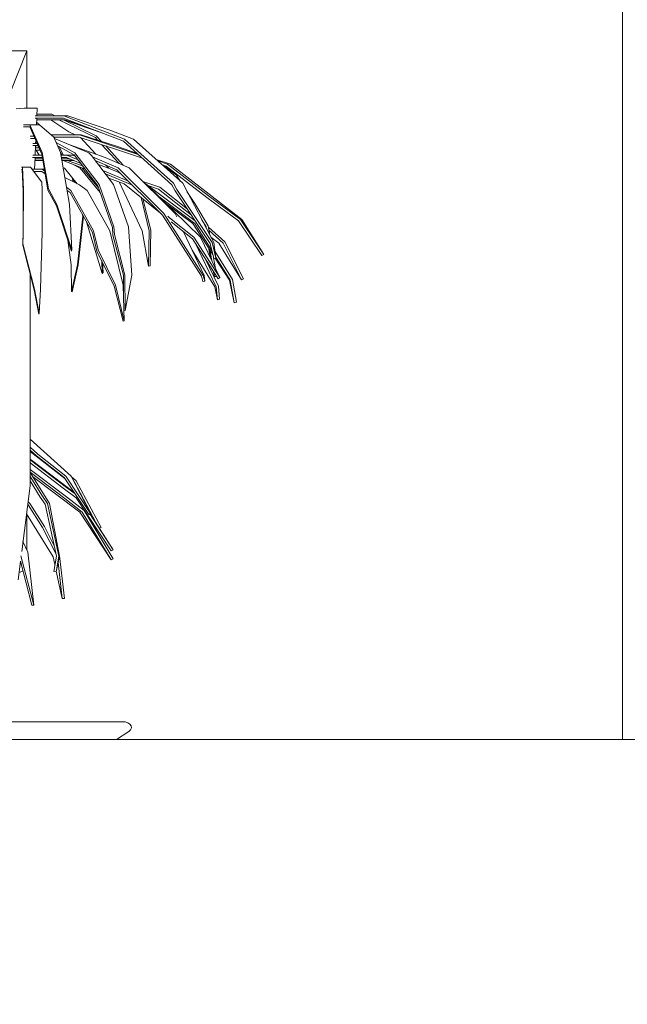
# Model space of a CAD drawing. Extents: x -138812 to 250702, y -18987 to 104055.
# Tile 138 of 193: x 106191 to 106945, y 73991 to 75212. Entities that reach past the tile are written whole.
import ezdxf

# ---------------------------------------------------------------- set-up
doc = ezdxf.new("R2010")
doc.units = 0
doc.header["$LTSCALE"] = 50
doc.layers.add('7 Voorgevel & doorsnede A-A$0$00 Simple', color=7, linetype='CONTINUOUS')
doc.layers.add('7 Voorgevel & doorsnede A-A$0$82 Interieur', color=7, linetype='CONTINUOUS')

# ---------------------------------------------------------------- blocks, each defined once
blk = doc.blocks.new('7 Voorgevel & doorsnede A-A$0$Section Elem_451_3', base_point=(108550.6, 1635.3))
at = {"layer": '7 Voorgevel & doorsnede A-A$0$00 Simple', "color": 252, "linetype": 'Continuous', "lineweight": 0}
blk.add_line((93207, 2535.3), (93207, 3635.3), dxfattribs=at)
blk = doc.blocks.new('7 Voorgevel & doorsnede A-A$0$Section Elem_668_3', base_point=(108550.6, 1635.3))
at = {"layer": '7 Voorgevel & doorsnede A-A$0$82 Interieur', "color": 252, "linetype": 'Continuous', "lineweight": 0}
for p, q in [((92388.5, 2535.3), (92420.2, 2535.3)), ((92420.2, 2535.3), (92459.7, 2535.3)), ((92459.7, 2535.3), (92540.7, 2535.3)), ((92540.7, 2535.3), (92622.6, 2535.3)), ((92622.6, 2535.3), (92703.9, 2535.3)), ((92703.9, 2535.3), (92783.7, 2535.3)), ((92783.7, 2535.3), (92860.5, 2535.3)), ((92860.5, 2535.3), (92911.3, 2535.3)), ((92911.3, 2535.3), (92963.7, 2535.3)), ((92963.7, 2535.3), (93063.5, 2535.3)), ((93063.5, 2535.3), (93157.6, 2535.3)), ((93157.6, 2535.3), (93245.2, 2535.3)), ((93245.2, 2535.3), (93286, 2535.3)), ((93286, 2535.3), (93288.4, 2535.3)), ((93288.4, 2535.3), (93290.6, 2535.3)), ((93290.6, 2535.3), (93291.7, 2535.3)), ((93291.7, 2535.3), (93293.2, 2535.3)), ((93293.2, 2535.3), (93293.5, 2535.3)), ((93293.5, 2535.3), (93293.8, 2535.3)), ((93293.8, 2535.3), (93293.9, 2535.3)), ((93293.9, 1635.3), (93293.9, 2535.3)), ((92186, 1635.3), (92186, 2335.3))]:
    blk.add_line(p, q, dxfattribs=at)
blk = doc.blocks.new('7 Voorgevel & doorsnede A-A$0$Section Elem_670_3', base_point=(108550.6, 1635.3))
at = {"layer": '7 Voorgevel & doorsnede A-A$0$82 Interieur', "color": 252, "linetype": 'Continuous', "lineweight": 0}
for p, q in [((92455.1, 3317.9), (92459.6, 3318.2)), ((92459.6, 3318.2), (92464.7, 3318.4)), ((92464.7, 3318.4), (92470, 3318.6)), ((92470, 3318.6), (92474.8, 3318.7)), ((92474.8, 3318.7), (92478.4, 3318.7)), ((92478.4, 3318.7), (92480.5, 3318.7)), ((92480.5, 3318.7), (92480.9, 3318.6)), ((92480.5, 3309.1), (92480.9, 3318.6)), ((92480.6, 3311), (92499.1, 3311)), ((92499.1, 3311), (92503.1, 3309.1)), ((92478.4, 3306.3), (92513.6, 3306.3)), ((92478.6, 3309.1), (92514, 3309.1)), ((92480, 3298), (92480.4, 3306.3)), ((92480, 3298.5), (92480.6, 3298)), ((92480.2, 3301.2), (92483.8, 3298)), ((92480.3, 3303.9), (92515.3, 3303.9)), ((92520.3, 3289.1), (92497.9, 3303.9)), ((92507.8, 3303.9), (92553.3, 3282)), ((92513.6, 3306.3), (92588, 3277.6)), ((92513.8, 3303.9), (92554.2, 3284.4)), ((92562.6, 3287.4), (92513.9, 3303.9)), ((92514, 3309.1), (92589.4, 3280)), ((92514, 3309.1), (92519, 3309.1)), ((92515.3, 3303.9), (92544.7, 3294.3)), ((92572.3, 3290.9), (92519, 3309.1)), ((92464.1, 3298), (92472, 3298)), ((92464.1, 3295.3), (92471.9, 3295.3)), ((92471.9, 3295.3), (92486.8, 3261.3)), ((92472, 3298), (92487.2, 3263.7)), ((92472, 3298), (92484, 3298)), ((92501.8, 3282.4), (92484, 3298)), ((92528, 3285.4), (92520.3, 3289.1)), ((92600.6, 3280), (92572.3, 3290.9)), ((92472.5, 3283.8), (92476.9, 3283.8)), ((92472.6, 3281), (92478.1, 3281)), ((92475.6, 3274.9), (92480.8, 3274.9)), ((92479.1, 3274.9), (92479.2, 3278.6)), ((92498.5, 3285.4), (92533.6, 3285.4)), ((92501.6, 3282.6), (92533.1, 3282.6)), ((92510.1, 3263.7), (92501.8, 3282.4)), ((92502, 3282), (92502.4, 3281.6)), ((92502.4, 3281.6), (92502.8, 3280.9)), ((92544.9, 3263), (92502.4, 3281)), ((92504.7, 3275.8), (92527.9, 3263)), ((92565.5, 3257.3), (92516.9, 3274.9)), ((92533.1, 3282.6), (92611.6, 3256.4)), ((92533.6, 3285.4), (92606.4, 3261.1)), ((92533.6, 3285.4), (92535.5, 3285.4)), ((92553.6, 3261.6), (92534.9, 3282)), ((92580.6, 3270.8), (92535.5, 3285.4)), ((92553.3, 3282), (92556.4, 3278.6)), ((92554.2, 3284.4), (92560.9, 3277.2)), ((92588, 3277.6), (92648.2, 3223.6)), ((92589.4, 3280), (92650.3, 3225.3)), ((92661.5, 3225.3), (92600.6, 3280)), ((92475.7, 3272.2), (92482, 3272.2)), ((92478.5, 3260.1), (92479, 3272.2)), ((92478.7, 3266.6), (92484.5, 3266.6)), ((92478.8, 3269.3), (92483.3, 3269.3)), ((92479, 3272), (92482.1, 3272)), ((92483.5, 3260.1), (92479.7, 3266.6)), ((92487.2, 3263.7), (92494.9, 3218.6)), ((92506.4, 3271.9), (92526.9, 3260.6)), ((92507.8, 3271.2), (92513.5, 3260.1)), ((92521.1, 3199.2), (92510.1, 3263.7)), ((92510.2, 3263.2), (92511.8, 3260.1)), ((92527.9, 3263), (92557.8, 3224)), ((92548.4, 3259.7), (92544.9, 3263)), ((92561.4, 3273.2), (92582.7, 3250)), ((92566, 3271.7), (92587.8, 3247.8)), ((92604.4, 3262.9), (92580.6, 3270.8)), ((92475.3, 3257.3), (92487.5, 3257.3)), ((92475.4, 3260.1), (92487, 3260.1)), ((92477.8, 3242.8), (92478.4, 3257.3)), ((92478.2, 3253.7), (92488.1, 3253.7)), ((92478.3, 3255.7), (92487.8, 3255.7)), ((92486.8, 3261.3), (92494.4, 3216.7)), ((92510.7, 3260.1), (92517.9, 3260.1)), ((92511.2, 3257.3), (92517.5, 3257.3)), ((92511.4, 3255.7), (92521.1, 3255.7)), ((92511.8, 3253.7), (92526, 3253.7)), ((92540.6, 3242.7), (92513.1, 3253.7)), ((92517.5, 3257.3), (92535, 3250)), ((92517.5, 3257.3), (92517.6, 3257.3)), ((92517.9, 3260.1), (92531.7, 3254.3)), ((92517.9, 3260.1), (92525.2, 3260.1)), ((92518, 3253.7), (92537.4, 3246.8)), ((92526.7, 3253.5), (92520, 3255.7)), ((92521.1, 3255.7), (92522.3, 3255.3)), ((92523.8, 3249.4), (92534.2, 3243.9)), ((92528, 3259.1), (92525.2, 3260.1)), ((92526.9, 3260.6), (92556.3, 3222.2)), ((92575.8, 3224), (92548.4, 3259.7)), ((92549.5, 3258.2), (92581.3, 3244.6)), ((92552.8, 3253.8), (92580, 3242.2)), ((92595.2, 3244.6), (92565.5, 3257.3)), ((92646.2, 3249), (92628.6, 3254.8)), ((92630.7, 3253), (92642.7, 3249)), ((92461.7, 3245.4), (92462.6, 3245.4)), ((92461.7, 3242.6), (92462.5, 3242.6)), ((92462.5, 3242.6), (92463.7, 3215)), ((92462.6, 3245.4), (92463.9, 3217.4)), ((92462.6, 3245.4), (92472.6, 3245.4)), ((92486.8, 3226.6), (92472.6, 3245.4)), ((92474.5, 3242.8), (92487.1, 3242.8)), ((92476.6, 3240.1), (92486.8, 3240.1)), ((92477.6, 3238.8), (92477.6, 3240.1)), ((92486.8, 3240.1), (92491, 3237)), ((92487.1, 3242.8), (92490.4, 3240.3)), ((92487.1, 3242.8), (92490, 3242.8)), ((92514.7, 3243.9), (92513.3, 3244.6)), ((92530.7, 3224.8), (92514.7, 3243.9)), ((92534.2, 3243.9), (92559.1, 3214.1)), ((92536.8, 3244.2), (92557.1, 3219.9)), ((92567.3, 3245), (92556.7, 3248.8)), ((92562.4, 3241.4), (92594.1, 3228.1)), ((92565.7, 3237.1), (92599.2, 3223.1)), ((92569.8, 3244), (92565.9, 3248.3)), ((92584.4, 3237.9), (92567.3, 3245)), ((92580, 3242.2), (92636.2, 3186.1)), ((92581.3, 3244.6), (92638.1, 3187.9)), ((92582.8, 3238.5), (92584.2, 3238.1)), ((92652.2, 3187.8), (92595.2, 3244.6)), ((92635.8, 3248.4), (92641.2, 3246.6)), ((92636.7, 3248.1), (92653.8, 3235.3)), ((92641.2, 3246.6), (92691.6, 3207.8)), ((92642.7, 3249), (92693.6, 3209.8)), ((92735, 3180.6), (92646.2, 3249)), ((92487.2, 3217.4), (92486.8, 3226.6)), ((92533.4, 3223.4), (92515.4, 3232.5)), ((92524.4, 3232.2), (92525.8, 3227.2)), ((92526.2, 3230.1), (92527.2, 3226.5)), ((92566, 3236.7), (92570.3, 3235.2)), ((92588.9, 3224.8), (92570, 3231.5)), ((92611.3, 3166.2), (92582.9, 3227)), ((92633.9, 3188.4), (92588.9, 3224.8)), ((92612.2, 3227.7), (92633, 3220.4)), ((92613.9, 3226), (92615.3, 3224.9)), ((92615.7, 3224.7), (92614.7, 3225.2)), ((92650.3, 3225.3), (92654.2, 3217.8)), ((92653.8, 3235.3), (92658.5, 3228)), ((92700.2, 3151.7), (92661.5, 3225.3)), ((92463.7, 3215), (92463.6, 3163)), ((92463.9, 3217.4), (92463.8, 3164.8)), ((92487.2, 3164.8), (92487.2, 3217.4)), ((92494.4, 3216.7), (92504.9, 3197.5)), ((92494.9, 3218.6), (92505.4, 3199.2)), ((92517.6, 3220), (92522.7, 3216.2)), ((92518.1, 3216.6), (92521.9, 3213.8)), ((92521.9, 3213.8), (92549.6, 3164.4)), ((92522.7, 3216.2), (92550.7, 3166.2)), ((92543, 3216.2), (92533.4, 3223.4)), ((92571.1, 3166.2), (92543, 3216.2)), ((92556.3, 3222.2), (92574.3, 3170.4)), ((92557.8, 3224), (92576.2, 3171.4)), ((92594.2, 3171.4), (92575.8, 3224)), ((92683.7, 3158.3), (92615.7, 3224.7)), ((92616.4, 3224.1), (92676.8, 3178.8)), ((92618.3, 3222.6), (92631.6, 3218)), ((92631.6, 3218), (92672.3, 3185.7)), ((92633, 3220.4), (92667.4, 3193.1)), ((92648.2, 3223.6), (92652.1, 3216.1)), ((92652.1, 3216.1), (92695.4, 3150.8)), ((92654.2, 3217.8), (92697.9, 3151.7)), ((92666.8, 3215.2), (92676.4, 3200.4)), ((92609.8, 3207.9), (92619.9, 3166.2)), ((92612.2, 3205.9), (92621.8, 3167.2)), ((92631.9, 3208.9), (92676.4, 3175.5)), ((92673.9, 3175.5), (92640.3, 3200.7)), ((92676.4, 3200.4), (92693.3, 3172.5)), ((92691.6, 3207.8), (92730.8, 3178.8)), ((92693.6, 3209.8), (92733.1, 3180.6)), ((92504.9, 3197.5), (92523.6, 3141.3)), ((92505.4, 3199.2), (92524.1, 3142.6)), ((92524.1, 3142.6), (92521.1, 3199.2)), ((92537.5, 3184.4), (92531.1, 3124.3)), ((92538.3, 3184.4), (92532, 3124.3)), ((92537.1, 3186.7), (92537.4, 3185.5)), ((92537.4, 3185.5), (92537.5, 3184.4)), ((92561.7, 3113.6), (92542.2, 3177.5)), ((92636.2, 3186.1), (92636.4, 3186)), ((92636.4, 3186), (92684.7, 3110.2)), ((92638.1, 3187.9), (92638.3, 3187.8)), ((92638.3, 3187.8), (92687, 3111.1)), ((92643.2, 3184.7), (92645.3, 3182.6)), ((92645.3, 3182.6), (92675.5, 3158.3)), ((92647.2, 3177.7), (92673.6, 3156.5)), ((92654.1, 3183.6), (92652.2, 3187.8)), ((92685.2, 3180.2), (92690.5, 3171.5)), ((92730.8, 3178.8), (92759.5, 3135.8)), ((92733.1, 3180.6), (92762.1, 3137.1)), ((92762.1, 3137.1), (92735, 3180.6)), ((92463.8, 3164.8), (92463.3, 3150.2)), ((92485, 3094), (92487.2, 3164.8)), ((92549.6, 3164.4), (92555.2, 3141.3)), ((92550.7, 3166.2), (92556.5, 3142.8)), ((92587.7, 3098.8), (92571.1, 3166.2)), ((92574.3, 3170.4), (92575, 3161.1)), ((92576.2, 3171.4), (92576.9, 3161.9)), ((92598.3, 3111.5), (92594.2, 3171.4)), ((92619.3, 3122.4), (92611.3, 3166.2)), ((92619.9, 3166.2), (92619.3, 3122.4)), ((92621.8, 3167.2), (92621.1, 3122.8)), ((92688, 3111.1), (92662.7, 3165.3)), ((92698.9, 3137.1), (92673.9, 3175.5)), ((92676.4, 3175.5), (92685, 3162.4)), ((92690.5, 3171.5), (92690.8, 3169.6)), ((92693.3, 3172.5), (92695.2, 3161.1)), ((92693.6, 3171.1), (92713.8, 3152.7)), ((92694.3, 3166.7), (92711.6, 3150.9)), ((92463.6, 3163), (92463.1, 3148.6)), ((92523.1, 3124.3), (92519.1, 3154.7)), ((92575, 3161.1), (92587.9, 3111.5)), ((92576.9, 3161.9), (92589.9, 3111.5)), ((92673.6, 3156.5), (92705.4, 3107)), ((92675.5, 3158.3), (92707.6, 3108.3)), ((92676.8, 3151.5), (92703.2, 3096.8)), ((92707.6, 3108.3), (92683.7, 3158.3)), ((92685, 3162.4), (92697.6, 3141.9)), ((92706.2, 3150.9), (92696.6, 3158.6)), ((92697.9, 3151.7), (92702.8, 3132.6)), ((92702.8, 3132.6), (92700.2, 3151.7)), ((92713.8, 3152.7), (92736.8, 3107)), ((92463.1, 3148.6), (92477.3, 3093)), ((92463.3, 3150.2), (92477.5, 3094)), ((92523.6, 3141.3), (92524.1, 3142.6)), ((92555.2, 3141.3), (92576.7, 3097.9)), ((92556.5, 3142.8), (92578.2, 3098.8)), ((92701.3, 3096.8), (92673.4, 3142.4)), ((92696.1, 3132.3), (92693.4, 3145.6)), ((92695.3, 3142.7), (92697.5, 3129.5)), ((92695.4, 3150.8), (92700.2, 3131.9)), ((92701.6, 3141.1), (92723.4, 3106)), ((92734.4, 3105.6), (92706.2, 3150.9)), ((92711.6, 3150.9), (92734.4, 3105.6)), ((92561.1, 3129.4), (92561.7, 3113.6)), ((92562.2, 3127.2), (92562.7, 3114.8)), ((92688.9, 3132.7), (92705.8, 3097.7)), ((92699.9, 3132.9), (92702.2, 3119.7)), ((92700.2, 3131.9), (92702.8, 3132.6)), ((92719.7, 3105), (92702, 3132.4)), ((92702.6, 3133.9), (92720.5, 3105)), ((92759.5, 3135.8), (92762.1, 3137.1)), ((92523.5, 3091.2), (92523.1, 3124.3)), ((92531.1, 3124.3), (92523.5, 3091.2)), ((92532, 3124.3), (92524.5, 3090.7)), ((92619.3, 3122.4), (92621.1, 3122.8)), ((92700.8, 3109.7), (92699.4, 3116.3)), ((92699.8, 3115.8), (92700.8, 3109.7)), ((92472.3, 3109.7), (92472.4, 3112.3)), ((92472.3, 2850.2), (92472.3, 3109.7)), ((92561.7, 3113.6), (92562.7, 3114.8)), ((92587.9, 3111.5), (92588.1, 3085.2)), ((92589.9, 3111.5), (92590.2, 3067.4)), ((92590.2, 3067.4), (92598.3, 3111.5)), ((92684.7, 3110.2), (92686.5, 3103.3)), ((92686.5, 3103.3), (92688.8, 3104.1)), ((92687, 3111.1), (92688.8, 3104.1)), ((92688.8, 3104.1), (92688, 3111.1)), ((92700.8, 3109.7), (92703.6, 3109.8)), ((92705.4, 3107), (92707.6, 3108.3)), ((92725.4, 3077.1), (92719.7, 3105)), ((92720.5, 3105), (92725.4, 3077.1)), ((92723.4, 3106), (92728.4, 3077.7)), ((92734.4, 3105.6), (92736.8, 3107)), ((92477.3, 3093), (92483, 3063.1)), ((92477.5, 3094), (92483.3, 3063.7)), ((92483.3, 3063.7), (92485, 3094)), ((92523.5, 3091.2), (92524.5, 3090.7)), ((92576.7, 3097.9), (92587.6, 3054.3)), ((92578.2, 3098.8), (92589.1, 3054.7)), ((92589.1, 3054.7), (92587.7, 3098.8)), ((92704.7, 3080.7), (92701.3, 3096.8)), ((92703.2, 3096.8), (92704.7, 3080.7)), ((92705.8, 3097.7), (92707.3, 3081.5)), ((92704.7, 3080.7), (92707.3, 3081.5)), ((92588.7, 3068), (92590.2, 3067.4)), ((92725.4, 3077.1), (92728.4, 3077.7)), ((92483, 3063.1), (92483.3, 3063.7)), ((92587.6, 3054.3), (92589.1, 3054.7)), ((92523.1, 2862.2), (92472.3, 2908.1)), ((92472.3, 2897.8), (92481.8, 2889.2)), ((92472.3, 2894.2), (92480, 2887.1)), ((92515.4, 2859.2), (92472.3, 2892.8)), ((92527, 2841.6), (92472.3, 2883)), ((92480, 2887.1), (92514.6, 2860.4)), ((92481.8, 2889.2), (92516.7, 2862.2)), ((92472.3, 2882.1), (92515.6, 2849.2)), ((92472.3, 2878.5), (92513.4, 2847.3)), ((92472.3, 2870.3), (92517.4, 2836.4)), ((92472.3, 2866.8), (92515.3, 2834.5)), ((92496.4, 2828.1), (92472.3, 2866.6)), ((92472.3, 2861.7), (92487.7, 2837.1)), ((92534.1, 2817.5), (92475.3, 2861.7)), ((92514.6, 2860.4), (92545, 2814.4)), ((92516.7, 2862.2), (92547.3, 2815.7)), ((92547.3, 2815.7), (92523.1, 2862.2)), ((92523.3, 2861.7), (92529.4, 2856.4)), ((92461.8, 2768.4), (92472.3, 2850.2)), ((92472.3, 2856.1), (92484.9, 2836)), ((92513.4, 2847.3), (92529.5, 2835.3)), ((92515.6, 2849.2), (92528.1, 2840)), ((92526.9, 2854.8), (92527.1, 2854.6)), ((92527.1, 2854.6), (92553.6, 2804.7)), ((92529.4, 2856.4), (92560.3, 2798.2)), ((92484.9, 2836), (92490.8, 2827.2)), ((92487.7, 2837.1), (92493.7, 2828.1)), ((92515.3, 2834.5), (92536.8, 2817.5)), ((92517.4, 2836.4), (92539.2, 2819.3)), ((92529.5, 2835.3), (92572.6, 2769.5)), ((92469.3, 2826.9), (92469.8, 2826.5)), ((92469.7, 2830.1), (92472, 2828.3)), ((92469.8, 2826.5), (92487.6, 2798.2)), ((92472, 2828.3), (92490, 2799.6)), ((92490.8, 2827.2), (92504.8, 2762.8)), ((92493.7, 2828.1), (92507.9, 2762.8)), ((92508.5, 2762.8), (92496.4, 2828.1)), ((92501, 2762.1), (92467.8, 2815.1)), ((92572.6, 2758.4), (92534.1, 2817.5)), ((92536.8, 2817.5), (92572.6, 2758.4)), ((92539.2, 2819.3), (92575.3, 2759.6)), ((92545, 2814.4), (92547.3, 2815.7)), ((92546.3, 2815.1), (92575.4, 2770.6)), ((92575.4, 2770.6), (92546.8, 2815.4)), ((92487.6, 2798.2), (92504.1, 2765.9)), ((92490, 2799.6), (92501.8, 2776.6)), ((92558.3, 2797.3), (92560.3, 2798.2)), ((92469.6, 2767.7), (92463.4, 2781.1)), ((92460.9, 2763.3), (92476.9, 2701.9)), ((92476.9, 2701.9), (92469.6, 2767.7)), ((92503, 2752.4), (92501, 2762.1)), ((92504.8, 2762.8), (92501.5, 2743.8)), ((92504.5, 2743.5), (92508.5, 2762.8)), ((92507.9, 2762.8), (92504.5, 2743.5)), ((92508.3, 2764), (92508.8, 2763)), ((92508.8, 2763), (92514.7, 2710.3)), ((92572.6, 2769.5), (92575.4, 2770.6)), ((92457.3, 2733.3), (92460.2, 2756.1)), ((92460.1, 2756.5), (92474.5, 2701.8)), ((92506.9, 2755), (92511.9, 2710.1)), ((92572.6, 2758.4), (92575.3, 2759.6)), ((92501.5, 2743.8), (92504.5, 2743.5)), ((92511.9, 2710.1), (92504.7, 2744.3)), ((92474.5, 2701.8), (92476.9, 2701.9)), ((92511.9, 2710.1), (92514.7, 2710.3)), ((92429.1, 2557.3), (92497.7, 2557.3)), ((92497.7, 2557.3), (92550.6, 2557.3)), ((92550.6, 2557.3), (92581.3, 2557.3)), ((92581.3, 2557.3), (92586.3, 2557.3)), ((92586.3, 2557.3), (92590, 2557.1)), ((92590, 2557.1), (92593.3, 2556.1)), ((92593.3, 2556.1), (92596, 2554.3)), ((92596, 2554.3), (92597.6, 2552.1)), ((92594.8, 2545.3), (92579.6, 2535.3)), ((92596.9, 2547.3), (92594.8, 2545.3)), ((92597.9, 2549.7), (92596.9, 2547.3)), ((92597.6, 2552.1), (92597.9, 2549.7))]:
    blk.add_line(p, q, dxfattribs=at)
blk = doc.blocks.new('7 Voorgevel & doorsnede A-A$0$Section Elem_728_3', base_point=(108550.6, 1635.3))
at = {"layer": '7 Voorgevel & doorsnede A-A$0$82 Interieur', "color": 252, "linetype": 'Continuous', "lineweight": 0}
for p, q in [((92138.6, 3389.5), (92468.3, 3389.5)), ((92437.1, 3311.6), (92468.3, 3389.5)), ((92468.1, 3387.9), (92468.3, 3389.5)), ((92468.3, 3318.5), (92468.3, 3389.5)), ((92468.3, 2770.5), (92468.3, 2814.2)), ((92463.2, 2744.7), (92458.4, 2742.1))]:
    blk.add_line(p, q, dxfattribs=at)

msp = doc.modelspace()

# ---------------------------------------------------------------- block references
at = {"layer": '7 Voorgevel & doorsnede A-A$0$00 Simple', "color": 9, "lineweight": 0}
msp.add_blockref('7 Voorgevel & doorsnede A-A$0$Section Elem_451_3', (122282.53701, 73419.01573), dxfattribs=at)
at = {"layer": '7 Voorgevel & doorsnede A-A$0$82 Interieur', "color": 9, "lineweight": 0}
for name in ['7 Voorgevel & doorsnede A-A$0$Section Elem_728_3', '7 Voorgevel & doorsnede A-A$0$Section Elem_670_3', '7 Voorgevel & doorsnede A-A$0$Section Elem_668_3']:
    msp.add_blockref(name, (122282.53701, 73419.01573), dxfattribs=at)

doc.saveas('drawing.dxf')
